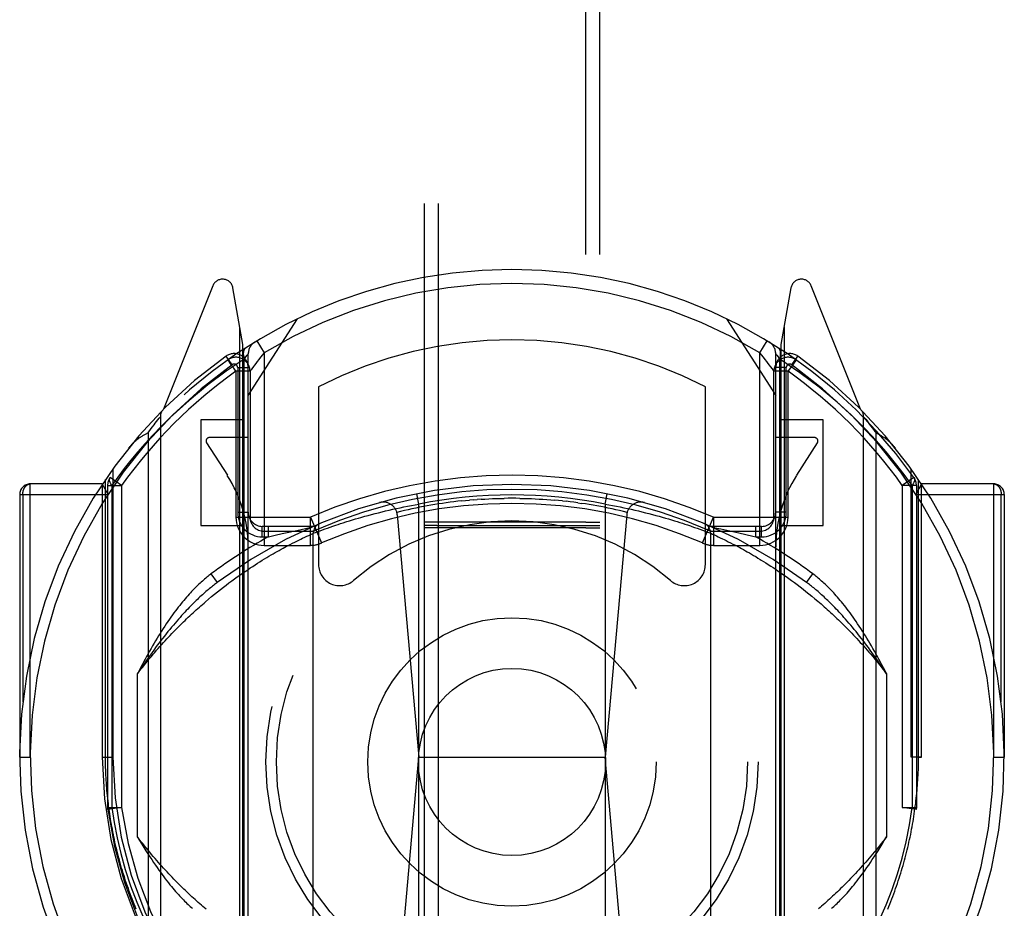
# Model space of a CAD drawing. Header units: inches. Extents: x 0 to 214, y 0 to 139.
# Tile 123 of 147: x 90.95 to 92.35, y 92.39 to 93.65. Entities that reach past the tile are written whole.
import ezdxf

# ---------------------------------------------------------------- set-up
doc = ezdxf.new("R2010")
doc.units = ezdxf.units.IN
doc.header["$LTSCALE"] = 11.786071
doc.header["$MEASUREMENT"] = 0
doc.linetypes.add('HIDDEN', pattern=[0.2, 0.1, -0.1])
doc.layers.add('MAIN_OR_RIGHT_DOOR_ASSEMBLY', color=7, linetype='CONTINUOUS')

msp = doc.modelspace()

# ---------------------------------------------------------------- linework, layer by layer
at = {"layer": 'MAIN_OR_RIGHT_DOOR_ASSEMBLY', "color": 8, "linetype": 'HIDDEN'}
for p, q in [((91.5287, 95.7496), (91.5287, 69.7478)), ((91.5487, 95.7496), (91.5487, 69.7477)), ((91.7587, 69.7477), (91.7587, 95.7496)), ((91.7787, 69.7478), (91.7787, 95.7496)), ((91.2283, 93.2754), (91.1581, 93.0999)), ((91.2712, 93.1918), (91.257, 93.2724)), ((92.0504, 93.2724), (92.0362, 93.1918)), ((92.1493, 93.0999), (92.0791, 93.2754)), ((91.2787, 93.1197), (91.3487, 93.2286)), ((91.9587, 93.2286), (92.0287, 93.1197)), ((91.2668, 92.1833), (91.2668, 93.2168)), ((92.0406, 93.2168), (92.0406, 92.1833)), ((91.2712, 92.1756), (91.2712, 93.1918)), ((91.2909, 93.1972), (91.3012, 93.1801)), ((92.0062, 93.1801), (92.0166, 93.1972)), ((92.0362, 93.1918), (92.0362, 92.1756)), ((91.2558, 93.1632), (91.2471, 93.1754)), ((91.2499, 93.1704), (91.2497, 93.1702)), ((91.2499, 93.1704), (91.2497, 93.1702)), ((91.2504, 93.1707), (91.2499, 93.1704)), ((91.2729, 93.1712), (91.2755, 93.1745)), ((91.2729, 92.1853), (91.2729, 93.1713)), ((91.2755, 93.1745), (91.2773, 93.1768)), ((91.2787, 92.1755), (91.2787, 93.1786)), ((91.3012, 93.1801), (91.2962, 93.1739)), ((91.3012, 93.1801), (91.3012, 92.9065)), ((92.0062, 92.9065), (92.0062, 93.1801)), ((92.0287, 92.1755), (92.0287, 93.1786)), ((92.0291, 93.1781), (92.0301, 93.1768)), ((92.0301, 93.1768), (92.032, 93.1745)), ((92.032, 93.1745), (92.0346, 93.1712)), ((92.0346, 92.1854), (92.0346, 93.1712)), ((92.0516, 93.1632), (92.0603, 93.1754)), ((92.0578, 93.1702), (92.0532, 93.1734)), ((91.2637, 93.1591), (91.2787, 93.1591)), ((91.2637, 93.1591), (91.2637, 92.9535)), ((92.0239, 93.1572), (92.0214, 93.1606)), ((92.0437, 93.1591), (92.0287, 93.1591)), ((92.0437, 92.9535), (92.0437, 93.1591)), ((92.0566, 93.1686), (92.0496, 93.1587)), ((91.2812, 93.1539), (91.2612, 93.1539)), ((91.2612, 93.1539), (91.2612, 92.9465)), ((91.2812, 93.1539), (91.2812, 92.9465)), ((92.0462, 93.1539), (92.0262, 93.1539)), ((92.0262, 92.9465), (92.0262, 93.1539)), ((92.0462, 92.9465), (92.0462, 93.1539)), ((91.3787, 93.1318), (91.3787, 92.8792)), ((91.9287, 92.8792), (91.9287, 93.1318)), ((91.1502, 93.0849), (91.1521, 93.0873)), ((91.1521, 93.0873), (91.1537, 93.0893)), ((91.1537, 93.0893), (91.1537, 93.0893)), ((91.1537, 93.0893), (91.1537, 92.1218)), ((92.1537, 92.1218), (92.1537, 93.0893)), ((92.1537, 93.0893), (92.1549, 93.0879)), ((92.1549, 93.0879), (92.1566, 93.0857)), ((91.1389, 93.0699), (91.1408, 93.0726)), ((91.1408, 93.0726), (91.1427, 93.075)), ((91.1427, 93.075), (91.1447, 93.0777)), ((91.1447, 93.0777), (91.1465, 93.0801)), ((91.1465, 93.0801), (91.1484, 93.0825)), ((91.1484, 93.0825), (91.1502, 93.0849)), ((91.2712, 93.0847), (91.2112, 93.0847)), ((91.2112, 93.0847), (91.2112, 92.9347)), ((92.0962, 93.0847), (92.0362, 93.0847)), ((92.0962, 92.9347), (92.0962, 93.0847)), ((92.1566, 93.0857), (92.1585, 93.0833)), ((92.1585, 93.0833), (92.1602, 93.0811)), ((92.1602, 93.0811), (92.1622, 93.0785)), ((92.1622, 93.0785), (92.1641, 93.0759)), ((92.1641, 93.0759), (92.1658, 93.0737)), ((92.1658, 93.0737), (92.1677, 93.0712)), ((91.1362, 93.0662), (91.1362, 92.1449)), ((91.2787, 93.0597), (91.2237, 93.0597)), ((92.0837, 93.0597), (92.0287, 93.0597)), ((92.1677, 93.0712), (92.1697, 93.0685)), ((92.1697, 93.0685), (92.1713, 93.0662)), ((92.1713, 92.1449), (92.1713, 93.0662)), ((91.2195, 93.052), (91.249, 93.0061)), ((92.0585, 93.0061), (92.0879, 93.052)), ((91.0987, 92.9915), (91.0824, 93.003)), ((91.0862, 93.0154), (91.0862, 92.6056)), ((92.225, 93.003), (92.2087, 92.9915)), ((92.2212, 92.6056), (92.2212, 93.0154)), ((91.0712, 92.9938), (90.9687, 92.9938)), ((90.9687, 92.6056), (90.9687, 92.9938)), ((91.0712, 92.9938), (91.0712, 92.6056)), ((91.0793, 92.9788), (91.0712, 92.9938)), ((91.0756, 92.6056), (91.0756, 93.0003)), ((91.0787, 92.9915), (91.0987, 92.9915)), ((91.0787, 92.9915), (91.0787, 92.5339)), ((91.0846, 92.9915), (91.0846, 92.5338)), ((91.0987, 92.9915), (91.0987, 92.5339)), ((92.2287, 92.9915), (92.2087, 92.9915)), ((92.2087, 92.9915), (92.2087, 92.5338)), ((92.2229, 92.9915), (92.2229, 92.5339)), ((92.2362, 92.9938), (92.2281, 92.9788)), ((92.2287, 92.9915), (92.2287, 92.5339)), ((92.2318, 92.6056), (92.2318, 93.0003)), ((92.3387, 92.9938), (92.2362, 92.9938)), ((92.2362, 92.6056), (92.2362, 92.9938)), ((92.3387, 92.6056), (92.3387, 92.9938)), ((90.9537, 92.9788), (91.0793, 92.9788)), ((90.9537, 92.9788), (90.9537, 92.6056)), ((90.9581, 92.9788), (90.9581, 92.6839)), ((91.5212, 92.9651), (91.5183, 92.9799)), ((91.7862, 92.9651), (91.7891, 92.9799)), ((92.2281, 92.9788), (92.3537, 92.9788)), ((92.3493, 92.6839), (92.3493, 92.9788)), ((92.3537, 92.9788), (92.3537, 92.6056)), ((91.4895, 92.9589), (91.4948, 92.96)), ((91.4948, 92.96), (91.5, 92.9611)), ((91.5, 92.9611), (91.5053, 92.9622)), ((91.5053, 92.9622), (91.5106, 92.9632)), ((91.5106, 92.9632), (91.5159, 92.9642)), ((91.5159, 92.9642), (91.5212, 92.9651)), ((91.5212, 92.251), (91.5212, 92.9651)), ((91.5987, 92.9712), (91.5932, 92.9707)), ((91.5987, 92.9712), (91.6042, 92.9716)), ((91.6097, 92.972), (91.6042, 92.9716)), ((91.7253, 92.9697), (91.7307, 92.9691)), ((91.7472, 92.967), (91.7526, 92.9662)), ((91.7862, 92.9651), (91.7862, 92.251)), ((91.7862, 92.9651), (91.7915, 92.9642)), ((91.7915, 92.9642), (91.7968, 92.9632)), ((91.7968, 92.9632), (91.8021, 92.9622)), ((91.8021, 92.9622), (91.8074, 92.9611)), ((91.8074, 92.9611), (91.8127, 92.96)), ((91.8127, 92.96), (91.8179, 92.9589)), ((91.2612, 92.9465), (91.3671, 92.9465)), ((91.2637, 92.9535), (91.2787, 92.9535)), ((91.367, 92.9065), (91.367, 92.9465)), ((91.367, 92.9465), (91.383, 92.9099)), ((91.4401, 92.9465), (91.4447, 92.9478)), ((91.4447, 92.9478), (91.4494, 92.9491)), ((91.4494, 92.9491), (91.4541, 92.9504)), ((91.4541, 92.9504), (91.459, 92.9516)), ((91.459, 92.9516), (91.464, 92.9529)), ((91.464, 92.9529), (91.469, 92.9541)), ((91.469, 92.9541), (91.474, 92.9554)), ((91.474, 92.9554), (91.4792, 92.9566)), ((91.4792, 92.9566), (91.4843, 92.9577)), ((91.4843, 92.9577), (91.4895, 92.9589)), ((91.4906, 92.9498), (91.5212, 92.6056)), ((91.8168, 92.9498), (91.7862, 92.6056)), ((91.8179, 92.9589), (91.8231, 92.9577)), ((91.8231, 92.9577), (91.8283, 92.9566)), ((91.8283, 92.9566), (91.8334, 92.9554)), ((91.8334, 92.9554), (91.8385, 92.9541)), ((91.8385, 92.9541), (91.8435, 92.9529)), ((91.8435, 92.9529), (91.8484, 92.9516)), ((91.8484, 92.9516), (91.8533, 92.9504)), ((91.8533, 92.9504), (91.8581, 92.9491)), ((91.8581, 92.9491), (91.8628, 92.9478)), ((91.8628, 92.9478), (91.8674, 92.9465)), ((91.8674, 92.9465), (91.8719, 92.9452)), ((91.9245, 92.9099), (91.9404, 92.9465)), ((91.9404, 92.9465), (91.9404, 92.9065)), ((91.9405, 92.9465), (92.0462, 92.9465)), ((92.0437, 92.9535), (92.0287, 92.9535)), ((91.2112, 92.9347), (91.2712, 92.9347)), ((91.3712, 92.9335), (91.2987, 92.9335)), ((91.2987, 92.9185), (91.2987, 92.9335)), ((91.3073, 92.9185), (91.3073, 92.9335)), ((91.367, 92.932), (91.3673, 92.932)), ((91.3679, 92.9322), (91.3681, 92.9322)), ((91.3682, 92.9322), (91.3683, 92.9322)), ((91.3683, 92.9322), (91.3683, 92.9322)), ((91.3914, 92.9311), (91.395, 92.9323)), ((91.395, 92.9323), (91.399, 92.9337)), ((91.399, 92.9337), (91.4032, 92.9351)), ((91.4032, 92.9351), (91.4066, 92.9363)), ((91.4066, 92.9363), (91.4101, 92.9374)), ((91.4101, 92.9374), (91.4137, 92.9386)), ((91.4188, 92.9402), (91.4228, 92.9414)), ((91.4228, 92.9414), (91.427, 92.9427)), ((91.427, 92.9427), (91.4312, 92.944)), ((91.4312, 92.944), (91.4356, 92.9452)), ((91.5487, 92.9396), (91.5287, 92.9396)), ((91.5306, 92.9345), (91.5294, 92.9345)), ((91.5346, 92.9345), (91.5306, 92.9345)), ((91.547, 92.9346), (91.5346, 92.9345)), ((91.547, 92.9346), (91.7605, 92.9346)), ((91.7587, 92.9396), (91.5487, 92.9396)), ((91.7587, 92.9396), (91.7787, 92.9396)), ((91.7605, 92.9346), (91.7729, 92.9345)), ((91.7729, 92.9345), (91.7769, 92.9345)), ((91.8719, 92.9452), (91.8762, 92.944)), ((91.8762, 92.944), (91.8805, 92.9427)), ((91.8805, 92.9427), (91.8846, 92.9414)), ((91.8846, 92.9414), (91.8886, 92.9402)), ((91.8886, 92.9402), (91.8925, 92.939)), ((91.8925, 92.939), (91.8962, 92.9378)), ((91.8962, 92.9378), (91.8997, 92.9366)), ((91.8997, 92.9366), (91.9032, 92.9355)), ((91.9032, 92.9355), (91.9075, 92.9341)), ((91.9075, 92.9341), (91.9095, 92.9334)), ((91.9095, 92.9334), (91.9134, 92.932)), ((91.9134, 92.932), (91.917, 92.9308)), ((92.0087, 92.9335), (91.9362, 92.9335)), ((91.9392, 92.9322), (91.9392, 92.9322)), ((91.9392, 92.9322), (91.9393, 92.9322)), ((91.9393, 92.9322), (91.9394, 92.9322)), ((91.9394, 92.9322), (91.9396, 92.9321)), ((91.9398, 92.9321), (91.9403, 92.932)), ((92.0002, 92.9185), (92.0002, 92.9335)), ((92.0087, 92.9185), (92.0087, 92.9335)), ((92.0362, 92.9347), (92.0962, 92.9347)), ((91.2987, 92.9185), (91.3073, 92.9185)), ((91.3012, 92.9265), (91.367, 92.9265)), ((91.3073, 92.9185), (91.3172, 92.9209)), ((91.3172, 92.9209), (91.3271, 92.9232)), ((91.3271, 92.9232), (91.3363, 92.9253)), ((91.3363, 92.9253), (91.3452, 92.9273)), ((91.3452, 92.9273), (91.3538, 92.9292)), ((91.3538, 92.9292), (91.3622, 92.931)), ((91.356, 92.9166), (91.3591, 92.9181)), ((91.3591, 92.9181), (91.3618, 92.9194)), ((91.3618, 92.9194), (91.3648, 92.9207)), ((91.3622, 92.931), (91.3644, 92.9314)), ((91.3644, 92.9314), (91.3654, 92.9316)), ((91.3648, 92.9207), (91.3676, 92.922)), ((91.3654, 92.9316), (91.366, 92.9318)), ((91.366, 92.9318), (91.3663, 92.9318)), ((91.3663, 92.9318), (91.3666, 92.9319)), ((91.3676, 92.922), (91.3703, 92.9233)), ((91.3712, 92.9237), (91.3743, 92.9249)), ((91.3712, 92.2925), (91.3712, 92.9237)), ((91.3743, 92.9249), (91.3776, 92.9261)), ((91.3776, 92.9261), (91.381, 92.9273)), ((91.381, 92.9273), (91.3842, 92.9285)), ((91.3842, 92.9285), (91.388, 92.9299)), ((91.388, 92.9299), (91.3914, 92.9311)), ((91.5359, 92.9314), (91.5314, 92.9314)), ((91.5487, 92.9314), (91.5359, 92.9314)), ((91.7587, 92.9314), (91.5487, 92.9314)), ((91.7729, 92.9314), (91.7769, 92.9314)), ((91.7769, 92.9314), (91.778, 92.9315)), ((91.917, 92.9308), (91.921, 92.9293)), ((91.921, 92.9293), (91.9246, 92.928)), ((91.9246, 92.928), (91.9282, 92.9267)), ((91.9282, 92.9267), (91.9316, 92.9254)), ((91.9316, 92.9254), (91.9351, 92.9241)), ((91.9351, 92.9241), (91.936, 92.9238)), ((91.936, 92.9238), (91.9361, 92.9237)), ((91.9361, 92.9237), (91.9362, 92.9237)), ((91.9362, 92.9237), (91.9362, 92.2925)), ((91.9362, 92.9237), (91.9363, 92.9237)), ((91.9363, 92.9237), (91.9387, 92.9226)), ((91.9387, 92.9226), (91.9416, 92.9212)), ((91.9403, 92.932), (91.9405, 92.932)), ((91.9404, 92.9265), (92.0062, 92.9265)), ((91.9405, 92.932), (91.9412, 92.9318)), ((91.9412, 92.9318), (91.9416, 92.9317)), ((91.9416, 92.9317), (91.9422, 92.9316)), ((91.9416, 92.9212), (91.9443, 92.92)), ((91.9422, 92.9316), (91.9506, 92.9298)), ((91.9443, 92.92), (91.9468, 92.9188)), ((91.9468, 92.9188), (91.9497, 92.9174)), ((91.9506, 92.9298), (91.959, 92.928)), ((91.959, 92.928), (91.9675, 92.9261)), ((91.9675, 92.9261), (91.9763, 92.9241)), ((91.9763, 92.9241), (91.9861, 92.9219)), ((91.9861, 92.9219), (91.996, 92.9195)), ((91.996, 92.9195), (92.0002, 92.9185)), ((92.0002, 92.9185), (92.0087, 92.9185)), ((91.3012, 92.9065), (91.367, 92.9065)), ((91.3345, 92.9057), (91.3381, 92.9076)), ((91.3381, 92.9076), (91.3415, 92.9094)), ((91.3415, 92.9094), (91.3448, 92.911)), ((91.3448, 92.911), (91.3478, 92.9126)), ((91.3478, 92.9126), (91.3507, 92.914)), ((91.3507, 92.914), (91.3535, 92.9154)), ((91.3535, 92.9154), (91.356, 92.9166)), ((91.9404, 92.9065), (92.0062, 92.9065)), ((91.9497, 92.9174), (91.9529, 92.9159)), ((91.9529, 92.9159), (91.9556, 92.9146)), ((91.9556, 92.9146), (91.9584, 92.9132)), ((91.9584, 92.9132), (91.9613, 92.9117)), ((91.9613, 92.9117), (91.9645, 92.9101)), ((91.9645, 92.9101), (91.9678, 92.9084)), ((91.9678, 92.9084), (91.9713, 92.9066)), ((91.9713, 92.9066), (91.9749, 92.9047)), ((91.9749, 92.9047), (91.9775, 92.9033)), ((91.3051, 92.8891), (91.3082, 92.891)), ((91.3082, 92.891), (91.3113, 92.8928)), ((91.3113, 92.8928), (91.3143, 92.8945)), ((91.3143, 92.8945), (91.3172, 92.8962)), ((91.3172, 92.8962), (91.32, 92.8978)), ((91.32, 92.8978), (91.3228, 92.8994)), ((91.3228, 92.8994), (91.3256, 92.9009)), ((91.3256, 92.9009), (91.3282, 92.9023)), ((91.3282, 92.9023), (91.3308, 92.9037)), ((91.9775, 92.9033), (91.9801, 92.9019)), ((91.9801, 92.9019), (91.9827, 92.9004)), ((91.9827, 92.9004), (91.9855, 92.8989)), ((91.9855, 92.8989), (91.9883, 92.8973)), ((91.9883, 92.8973), (91.9912, 92.8957)), ((91.9912, 92.8957), (91.9941, 92.894)), ((91.9941, 92.894), (91.9971, 92.8922)), ((91.9971, 92.8922), (92.0002, 92.8904)), ((92.0002, 92.8904), (92.0033, 92.8885)), ((91.2816, 92.8743), (91.2851, 92.8766)), ((91.2851, 92.8766), (91.2886, 92.8789)), ((91.2886, 92.8789), (91.292, 92.881)), ((91.292, 92.881), (91.2954, 92.8832)), ((91.2954, 92.8832), (91.2987, 92.8852)), ((91.2987, 92.8852), (91.3019, 92.8872)), ((91.3019, 92.8872), (91.3051, 92.8891)), ((92.0081, 92.8856), (92.0114, 92.8836)), ((92.0114, 92.8836), (92.0147, 92.8815)), ((92.0147, 92.8815), (92.0181, 92.8793)), ((92.0181, 92.8793), (92.0216, 92.8771)), ((92.0216, 92.8771), (92.0251, 92.8748)), ((91.2257, 92.8658), (91.2347, 92.8538)), ((91.2631, 92.8616), (91.2669, 92.8643)), ((91.2669, 92.8643), (91.2706, 92.8669)), ((91.2706, 92.8669), (91.2743, 92.8694)), ((91.2743, 92.8694), (91.278, 92.8719)), ((91.278, 92.8719), (91.2816, 92.8743)), ((92.0251, 92.8748), (92.0287, 92.8724)), ((92.0287, 92.8724), (92.0323, 92.87)), ((92.0323, 92.87), (92.036, 92.8674)), ((92.036, 92.8674), (92.0398, 92.8648)), ((92.0398, 92.8648), (92.0436, 92.8622)), ((92.0436, 92.8622), (92.0474, 92.8594)), ((92.0727, 92.8538), (92.0817, 92.8658)), ((91.2433, 92.8469), (91.2473, 92.85)), ((91.2473, 92.85), (91.2513, 92.853)), ((91.2513, 92.853), (91.2553, 92.856)), ((91.2553, 92.856), (91.2592, 92.8588)), ((91.2592, 92.8588), (91.2631, 92.8616)), ((92.0474, 92.8594), (92.0513, 92.8566)), ((92.0513, 92.8566), (92.0553, 92.8536)), ((92.0553, 92.8536), (92.0593, 92.8506)), ((92.0593, 92.8506), (92.0634, 92.8475)), ((91.2266, 92.8336), (91.2308, 92.837)), ((91.2308, 92.837), (91.235, 92.8404)), ((91.235, 92.8404), (91.2392, 92.8437)), ((91.2392, 92.8437), (91.2433, 92.8469)), ((92.0634, 92.8475), (92.0675, 92.8443)), ((92.0675, 92.8443), (92.0716, 92.8411)), ((92.0716, 92.8411), (92.0758, 92.8377)), ((92.0758, 92.8377), (92.0801, 92.8342)), ((92.0801, 92.8342), (92.0844, 92.8306)), ((91.218, 92.8263), (91.2223, 92.83)), ((91.2223, 92.83), (91.2266, 92.8336)), ((91.1212, 92.4922), (91.1212, 92.724)), ((92.1862, 92.724), (92.1862, 92.4922)), ((90.9537, 92.6056), (90.9687, 92.6056)), ((91.0712, 92.6056), (91.0756, 92.6056)), ((91.0712, 92.6056), (91.0862, 92.6056)), ((91.4911, 92.2663), (91.5212, 92.6056)), ((91.5212, 92.6056), (91.7862, 92.6056)), ((91.8164, 92.2663), (91.7862, 92.6056)), ((92.2362, 92.6056), (92.2212, 92.6056)), ((92.2318, 92.6056), (92.2362, 92.6056)), ((92.3387, 92.6056), (92.3537, 92.6056)), ((91.0787, 92.5339), (91.0987, 92.5339)), ((91.0787, 92.5339), (91.0789, 92.5312)), ((91.0987, 92.5339), (91.0789, 92.5312)), ((92.2087, 92.5339), (92.2287, 92.5339)), ((92.2285, 92.5312), (92.2087, 92.5339)), ((92.2287, 92.5339), (92.2285, 92.5312))]:
    msp.add_line(p, q, dxfattribs=at)
for points in [[(91.2762, 93.1881), (91.2747, 93.1869), (91.2735, 93.1853), (91.2726, 93.1835), (91.272, 93.1814), (91.2717, 93.179), (91.2718, 93.1765), (91.2722, 93.1739), (91.2729, 93.1712)], [(92.0346, 93.1712), (92.0353, 93.1739), (92.0357, 93.1765), (92.0357, 93.179), (92.0354, 93.1814), (92.0348, 93.1835), (92.0339, 93.1853), (92.0327, 93.1869), (92.0312, 93.1881)], [(91.2729, 93.1713), (91.2473, 93.1542), (91.2213, 93.1347), (91.1946, 93.1126), (91.1675, 93.088)], [(91.253, 93.1656), (91.2521, 93.1668), (91.2513, 93.1679), (91.2506, 93.1688), (91.2501, 93.1696), (91.2498, 93.17), (91.2497, 93.1702)], [(91.2773, 93.1768), (91.2784, 93.1781), (91.2786, 93.1785), (91.2787, 93.1786)], [(91.2962, 93.1739), (91.2938, 93.1708), (91.2915, 93.1679), (91.2895, 93.1652), (91.2877, 93.1628), (91.2861, 93.1606), (91.2836, 93.1572)], [(92.0214, 93.1606), (92.0198, 93.1627), (92.018, 93.1652), (92.0159, 93.1679), (92.0137, 93.1708), (92.0113, 93.1738), (92.0062, 93.1801)], [(92.0287, 93.1786), (92.0288, 93.1785), (92.0291, 93.1781)], [(92.1399, 93.088), (92.1159, 93.1102), (92.0903, 93.1314), (92.0632, 93.1517), (92.0346, 93.1712)], [(92.0578, 93.1702), (92.0577, 93.1701), (92.0575, 93.1698), (92.0571, 93.1693), (92.0566, 93.1686)], [(91.2612, 93.1539), (91.2602, 93.1553), (91.2592, 93.1568), (91.2581, 93.1583), (91.257, 93.1599), (91.2559, 93.1614), (91.2549, 93.1629), (91.253, 93.1656)], [(91.2836, 93.1572), (91.2827, 93.156), (91.2816, 93.1544)], [(92.0262, 93.1539), (92.0261, 93.154), (92.0259, 93.1544), (92.0239, 93.1572)], [(92.0496, 93.1587), (92.048, 93.1563), (92.0462, 93.1539)], [(91.2816, 93.1544), (91.2813, 93.154), (91.2812, 93.1539)], [(91.1675, 93.088), (91.155, 93.0756), (91.1432, 93.0633), (91.1321, 93.0512), (91.1217, 93.0393), (91.1119, 93.0275), (91.1025, 93.0156), (91.0934, 93.0036), (91.0846, 92.9915)], [(92.2229, 92.9915), (92.2115, 93.0072), (92.1991, 93.023), (92.1858, 93.0392), (92.1715, 93.0554), (92.1562, 93.0717), (92.1399, 93.088)], [(91.1083, 93.0444), (91.109, 93.0452), (91.1097, 93.0461), (91.1104, 93.0469), (91.1111, 93.0477), (91.1119, 93.0485), (91.1126, 93.0493), (91.1133, 93.0501), (91.1141, 93.0508), (91.1148, 93.0516), (91.1156, 93.0523), (91.1164, 93.0531), (91.1171, 93.0538), (91.1179, 93.0545), (91.1187, 93.0552), (91.1195, 93.0559), (91.1203, 93.0565), (91.1212, 93.0572), (91.122, 93.0578), (91.1228, 93.0585), (91.1237, 93.0591), (91.1245, 93.0597), (91.1254, 93.0603), (91.1262, 93.0608), (91.1271, 93.0614), (91.128, 93.0619), (91.1288, 93.0625), (91.1297, 93.063), (91.1306, 93.0635), (91.1315, 93.064), (91.1324, 93.0645), (91.1334, 93.0649), (91.1343, 93.0654), (91.1352, 93.0658), (91.1362, 93.0662)], [(91.1362, 93.0662), (91.1383, 93.0692), (91.1389, 93.0699)], [(92.1713, 93.0662), (92.1722, 93.0658), (92.1732, 93.0654), (92.1741, 93.0649), (92.175, 93.0645), (92.1759, 93.064), (92.1768, 93.0635), (92.1777, 93.063), (92.1786, 93.0625), (92.1795, 93.0619), (92.1804, 93.0614), (92.1812, 93.0608), (92.1821, 93.0603), (92.1829, 93.0597), (92.1838, 93.0591), (92.1846, 93.0585), (92.1855, 93.0578), (92.1863, 93.0572), (92.1871, 93.0565), (92.1879, 93.0559), (92.1887, 93.0552), (92.1895, 93.0545), (92.1903, 93.0538), (92.1911, 93.0531), (92.1919, 93.0523), (92.1926, 93.0516), (92.1934, 93.0508), (92.1941, 93.0501), (92.1949, 93.0493), (92.1956, 93.0485), (92.1963, 93.0477), (92.197, 93.0469), (92.1977, 93.0461), (92.1984, 93.0452), (92.1991, 93.0444)], [(91.0846, 92.9915), (91.0832, 92.9937), (91.0822, 92.9959), (91.0816, 92.998), (91.0814, 92.9999), (91.0817, 93.0016), (91.0824, 93.003)], [(92.225, 93.003), (92.2258, 93.0016), (92.226, 92.9999), (92.2259, 92.998), (92.2253, 92.9959), (92.2243, 92.9937), (92.2229, 92.9915)], [(90.9581, 92.9788), (90.9581, 92.9791), (90.9581, 92.9794), (90.9581, 92.9797), (90.9582, 92.98), (90.9582, 92.9804), (90.9582, 92.9807), (90.9582, 92.981), (90.9583, 92.9813), (90.9583, 92.9816), (90.9584, 92.9819), (90.9584, 92.9822), (90.9585, 92.9826), (90.9585, 92.9829), (90.9586, 92.9832), (90.9587, 92.9835), (90.9587, 92.9838), (90.9588, 92.9841), (90.9589, 92.9844), (90.959, 92.9847), (90.9591, 92.985), (90.9592, 92.9852), (90.9593, 92.9855), (90.9594, 92.9858), (90.9595, 92.9861), (90.9596, 92.9864), (90.9597, 92.9866), (90.9598, 92.9869), (90.9599, 92.9872), (90.9601, 92.9874), (90.9602, 92.9877), (90.9603, 92.9879), (90.9605, 92.9882), (90.9606, 92.9884), (90.9608, 92.9887), (90.9609, 92.9889), (90.9611, 92.9892), (90.9612, 92.9894), (90.9614, 92.9896), (90.9616, 92.9898), (90.9617, 92.99), (90.9619, 92.9902), (90.9621, 92.9904), (90.9622, 92.9906), (90.9624, 92.9908), (90.9626, 92.991), (90.9628, 92.9912), (90.963, 92.9914), (90.9632, 92.9915), (90.9634, 92.9917), (90.9636, 92.9919), (90.9638, 92.992), (90.964, 92.9922), (90.9642, 92.9923), (90.9644, 92.9924), (90.9646, 92.9926), (90.9648, 92.9927), (90.965, 92.9928), (90.9652, 92.9929), (90.9654, 92.993), (90.9656, 92.9931), (90.9658, 92.9932), (90.9661, 92.9933), (90.9663, 92.9934), (90.9665, 92.9934), (90.9667, 92.9935), (90.9669, 92.9936), (90.9672, 92.9936), (90.9674, 92.9937), (90.9676, 92.9937), (90.9678, 92.9937), (90.9681, 92.9937), (90.9683, 92.9938), (90.9685, 92.9938), (90.9687, 92.9938)], [(92.3387, 92.9938), (92.339, 92.9938), (92.3392, 92.9938), (92.3394, 92.9937), (92.3396, 92.9937), (92.3398, 92.9937), (92.3401, 92.9937), (92.3403, 92.9936), (92.3405, 92.9936), (92.3407, 92.9935), (92.341, 92.9934), (92.3412, 92.9934), (92.3414, 92.9933), (92.3416, 92.9932), (92.3418, 92.9931), (92.342, 92.993), (92.3423, 92.9929), (92.3425, 92.9928), (92.3427, 92.9927), (92.3429, 92.9926), (92.3431, 92.9924), (92.3433, 92.9923), (92.3435, 92.9922), (92.3437, 92.992), (92.3439, 92.9919), (92.3441, 92.9917), (92.3443, 92.9915), (92.3445, 92.9914), (92.3447, 92.9912), (92.3448, 92.991), (92.345, 92.9908), (92.3452, 92.9906), (92.3454, 92.9904), (92.3456, 92.9902), (92.3457, 92.99), (92.3459, 92.9898), (92.3461, 92.9896), (92.3462, 92.9894), (92.3464, 92.9892), (92.3465, 92.9889), (92.3467, 92.9887), (92.3468, 92.9884), (92.347, 92.9882), (92.3471, 92.9879), (92.3473, 92.9877), (92.3474, 92.9874), (92.3475, 92.9872), (92.3476, 92.9869), (92.3478, 92.9866), (92.3479, 92.9864), (92.348, 92.9861), (92.3481, 92.9858), (92.3482, 92.9855), (92.3483, 92.9852), (92.3484, 92.985), (92.3485, 92.9847), (92.3486, 92.9844), (92.3486, 92.9841), (92.3487, 92.9838), (92.3488, 92.9835), (92.3489, 92.9832), (92.3489, 92.9829), (92.349, 92.9826), (92.349, 92.9822), (92.3491, 92.9819), (92.3491, 92.9816), (92.3492, 92.9813), (92.3492, 92.981), (92.3492, 92.9807), (92.3493, 92.9804), (92.3493, 92.98), (92.3493, 92.9797), (92.3493, 92.9794), (92.3493, 92.9791), (92.3493, 92.9788)], [(91.5822, 92.9697), (91.5767, 92.9691), (91.5712, 92.9684), (91.5658, 92.9677), (91.5603, 92.967), (91.5548, 92.9662), (91.5494, 92.9654), (91.5439, 92.9645), (91.5385, 92.9636), (91.5331, 92.9626), (91.5277, 92.9616), (91.5222, 92.9606), (91.5168, 92.9595), (91.5114, 92.9584), (91.5061, 92.9572), (91.5007, 92.956), (91.4953, 92.9547), (91.49, 92.9534)], [(91.5822, 92.9697), (91.5877, 92.9702), (91.5932, 92.9707)], [(91.6097, 92.972), (91.6152, 92.9723), (91.6207, 92.9726), (91.6262, 92.9729), (91.6317, 92.9731), (91.6372, 92.9732), (91.6427, 92.9733)], [(91.6537, 92.9734), (91.6482, 92.9734), (91.6427, 92.9733)], [(91.6648, 92.9733), (91.6592, 92.9734), (91.6537, 92.9734)], [(91.6648, 92.9733), (91.6703, 92.9732), (91.6758, 92.9731), (91.6813, 92.9729), (91.6868, 92.9726), (91.6923, 92.9723), (91.6978, 92.972), (91.7033, 92.9716), (91.7088, 92.9712), (91.7143, 92.9707)], [(91.7253, 92.9697), (91.7198, 92.9702), (91.7143, 92.9707)], [(91.7472, 92.967), (91.7417, 92.9677), (91.7362, 92.9684), (91.7307, 92.9691)], [(91.8175, 92.9534), (91.8121, 92.9547), (91.8068, 92.956), (91.8014, 92.9572), (91.796, 92.9584), (91.7906, 92.9595), (91.7852, 92.9606), (91.7798, 92.9616), (91.7744, 92.9626), (91.7689, 92.9636), (91.7635, 92.9645), (91.7581, 92.9654), (91.7526, 92.9662)], [(91.4356, 92.9452), (91.4386, 92.9461), (91.4401, 92.9465)], [(91.3673, 92.932), (91.3674, 92.9321), (91.3675, 92.9321)], [(91.3675, 92.9321), (91.3678, 92.9321), (91.3678, 92.9321), (91.3679, 92.9322), (91.3679, 92.9322)], [(91.3681, 92.9322), (91.3681, 92.9322), (91.3682, 92.9322), (91.3682, 92.9322), (91.3682, 92.9322)], [(91.4137, 92.9386), (91.4175, 92.9398), (91.4188, 92.9402)], [(91.5294, 92.9345), (91.529, 92.9345), (91.5288, 92.9345), (91.5287, 92.9345)], [(91.7769, 92.9345), (91.778, 92.9345), (91.7784, 92.9345), (91.7786, 92.9345), (91.7787, 92.9345)], [(91.9394, 92.9322), (91.9394, 92.9322), (91.9394, 92.9322)], [(91.9396, 92.9321), (91.9397, 92.9321), (91.9398, 92.9321)], [(91.3666, 92.9319), (91.3669, 92.932), (91.367, 92.932)], [(91.3703, 92.9233), (91.3712, 92.9237), (91.3712, 92.9237)], [(91.5314, 92.9314), (91.5299, 92.9315), (91.5294, 92.9315), (91.529, 92.9315), (91.5288, 92.9315), (91.5287, 92.9315)], [(91.7587, 92.9314), (91.7605, 92.9314), (91.7729, 92.9314)], [(91.778, 92.9315), (91.7784, 92.9315), (91.7786, 92.9315), (91.7787, 92.9315)], [(91.3308, 92.9037), (91.3333, 92.9051), (91.3345, 92.9057)], [(92.0033, 92.8885), (92.0065, 92.8866), (92.0081, 92.8856)], [(91.2257, 92.8658), (91.2243, 92.8647), (91.2228, 92.8636), (91.2213, 92.8624), (91.2198, 92.8612), (91.2182, 92.8599), (91.2166, 92.8586), (91.2151, 92.8572), (91.2135, 92.8558), (91.2118, 92.8543), (91.2102, 92.8528), (91.2085, 92.8513), (91.2069, 92.8497), (91.2052, 92.848), (91.2034, 92.8463), (91.2017, 92.8446), (91.1999, 92.8427), (91.1982, 92.8409), (91.1964, 92.8389), (91.1945, 92.8369), (91.1927, 92.8349), (91.1908, 92.8328), (91.1889, 92.8306), (91.187, 92.8283), (91.1851, 92.826), (91.1832, 92.8236), (91.1812, 92.8211), (91.1792, 92.8186), (91.1771, 92.816), (91.1751, 92.8132), (91.173, 92.8104), (91.1709, 92.8076), (91.1688, 92.8046), (91.1666, 92.8015), (91.1644, 92.7984), (91.1622, 92.7951), (91.16, 92.7917), (91.1577, 92.7883), (91.1554, 92.7847)], [(92.152, 92.7847), (92.1498, 92.7883), (92.1475, 92.7917), (92.1452, 92.7951), (92.143, 92.7984), (92.1408, 92.8015), (92.1387, 92.8046), (92.1365, 92.8076), (92.1344, 92.8104), (92.1324, 92.8132), (92.1303, 92.816), (92.1283, 92.8186), (92.1263, 92.8211), (92.1243, 92.8236), (92.1223, 92.826), (92.1204, 92.8283), (92.1185, 92.8306), (92.1166, 92.8328), (92.1148, 92.8349), (92.1129, 92.8369), (92.1111, 92.8389), (92.1093, 92.8409), (92.1075, 92.8427), (92.1058, 92.8446), (92.104, 92.8463), (92.1023, 92.848), (92.1006, 92.8497), (92.0989, 92.8513), (92.0973, 92.8528), (92.0956, 92.8543), (92.094, 92.8558), (92.0924, 92.8572), (92.0908, 92.8586), (92.0892, 92.8599), (92.0877, 92.8612), (92.0862, 92.8624), (92.0847, 92.8636), (92.0832, 92.8647), (92.0817, 92.8658)], [(91.2347, 92.8538), (91.2334, 92.8528), (91.232, 92.8518), (91.2306, 92.8507), (91.2292, 92.8496), (91.2278, 92.8484), (91.2263, 92.8472), (91.2248, 92.846), (91.2233, 92.8448), (91.2217, 92.8434), (91.2201, 92.8421), (91.2185, 92.8407), (91.2169, 92.8393), (91.2152, 92.8378), (91.2135, 92.8363), (91.2118, 92.8347), (91.21, 92.8331), (91.2082, 92.8314), (91.2064, 92.8297), (91.2046, 92.8279), (91.2027, 92.826), (91.2007, 92.8241), (91.1988, 92.8222), (91.1968, 92.8201), (91.1948, 92.8181), (91.1927, 92.8159), (91.1906, 92.8137), (91.1884, 92.8114), (91.1862, 92.809), (91.184, 92.8066), (91.1817, 92.804), (91.1794, 92.8014), (91.177, 92.7987), (91.1746, 92.7959), (91.1722, 92.7931), (91.1697, 92.7901), (91.1671, 92.787), (91.1645, 92.7838), (91.1619, 92.7806)], [(92.1456, 92.7806), (92.1429, 92.7838), (92.1403, 92.787), (92.1378, 92.7901), (92.1353, 92.7931), (92.1328, 92.7959), (92.1304, 92.7987), (92.1281, 92.8014), (92.1257, 92.804), (92.1235, 92.8066), (92.1212, 92.809), (92.119, 92.8114), (92.1169, 92.8137), (92.1148, 92.8159), (92.1127, 92.8181), (92.1107, 92.8201), (92.1087, 92.8222), (92.1067, 92.8241), (92.1048, 92.826), (92.1029, 92.8279), (92.101, 92.8297), (92.0992, 92.8314), (92.0974, 92.8331), (92.0957, 92.8347), (92.0939, 92.8363), (92.0922, 92.8378), (92.0906, 92.8393), (92.0889, 92.8407), (92.0873, 92.8421), (92.0857, 92.8434), (92.0842, 92.8448), (92.0827, 92.846), (92.0812, 92.8472), (92.0797, 92.8484), (92.0782, 92.8496), (92.0768, 92.8507), (92.0754, 92.8518), (92.0741, 92.8528), (92.0727, 92.8538)], [(91.1212, 92.724), (91.1237, 92.7272), (91.1262, 92.7304), (91.1287, 92.7335), (91.1311, 92.7366), (91.1336, 92.7397), (91.1361, 92.7427), (91.1385, 92.7457), (91.141, 92.7487), (91.1435, 92.7516), (91.1459, 92.7544), (91.1483, 92.7573), (91.1508, 92.76), (91.1532, 92.7628), (91.1556, 92.7655), (91.158, 92.7682), (91.1605, 92.7708), (91.1629, 92.7734), (91.1653, 92.776), (91.1676, 92.7785), (91.17, 92.781), (91.1724, 92.7835), (91.1748, 92.7859), (91.1771, 92.7883), (91.1795, 92.7907), (91.1818, 92.793), (91.1841, 92.7953), (91.1865, 92.7976), (91.1888, 92.7998), (91.1911, 92.802), (91.1934, 92.8042), (91.1957, 92.8064), (91.1979, 92.8085), (91.2002, 92.8106), (91.2025, 92.8126), (91.2047, 92.8147), (91.2069, 92.8167), (91.2092, 92.8187), (91.2114, 92.8206), (91.2136, 92.8226), (91.2158, 92.8245), (91.218, 92.8263)], [(92.0844, 92.8306), (92.0887, 92.827), (92.0909, 92.8251), (92.0931, 92.8232), (92.0953, 92.8213), (92.0976, 92.8193), (92.0998, 92.8173), (92.102, 92.8153), (92.1043, 92.8133), (92.1066, 92.8112), (92.1089, 92.8091), (92.1111, 92.807), (92.1134, 92.8048), (92.1157, 92.8026), (92.1181, 92.8004), (92.1204, 92.7982), (92.1227, 92.7959), (92.1251, 92.7936), (92.1274, 92.7912), (92.1298, 92.7889), (92.1322, 92.7864), (92.1346, 92.784), (92.1369, 92.7815), (92.1393, 92.779), (92.1418, 92.7765), (92.1442, 92.7739), (92.1466, 92.7712), (92.149, 92.7686), (92.1515, 92.7659), (92.1539, 92.7632), (92.1564, 92.7604), (92.1588, 92.7576), (92.1613, 92.7547), (92.1638, 92.7518), (92.1662, 92.7489), (92.1687, 92.7459), (92.1712, 92.7429), (92.1737, 92.7399), (92.1762, 92.7368), (92.1787, 92.7336), (92.1812, 92.7305), (92.1837, 92.7272), (92.1862, 92.724)], [(91.1554, 92.7847), (91.1533, 92.7813), (91.1511, 92.7779), (91.149, 92.7744), (91.1469, 92.7709), (91.1447, 92.7673), (91.1426, 92.7636), (91.1405, 92.7599), (91.1383, 92.7561), (91.1362, 92.7523), (91.1341, 92.7485), (91.1319, 92.7445), (91.1298, 92.7405), (91.1277, 92.7365), (91.1255, 92.7324), (91.1234, 92.7282), (91.1212, 92.724)], [(91.1619, 92.7806), (91.1594, 92.7775), (91.1569, 92.7743), (91.1544, 92.7711), (91.1519, 92.7678), (91.1494, 92.7645), (91.1469, 92.7611), (91.1444, 92.7577), (91.1419, 92.7542), (91.1393, 92.7506), (91.1367, 92.747), (91.1342, 92.7433), (91.1316, 92.7396), (91.129, 92.7358), (91.1264, 92.7319), (91.1238, 92.728), (91.1212, 92.724)], [(92.1862, 92.724), (92.1836, 92.728), (92.181, 92.7319), (92.1784, 92.7358), (92.1758, 92.7396), (92.1733, 92.7433), (92.1707, 92.747), (92.1681, 92.7506), (92.1656, 92.7542), (92.1631, 92.7577), (92.1605, 92.7611), (92.158, 92.7645), (92.1555, 92.7678), (92.153, 92.7711), (92.1505, 92.7743), (92.148, 92.7775), (92.1456, 92.7806)], [(92.1862, 92.724), (92.1841, 92.7282), (92.1819, 92.7324), (92.1798, 92.7365), (92.1777, 92.7405), (92.1755, 92.7445), (92.1734, 92.7485), (92.1712, 92.7523), (92.1691, 92.7561), (92.167, 92.7599), (92.1648, 92.7636), (92.1627, 92.7673), (92.1606, 92.7709), (92.1584, 92.7744), (92.1563, 92.7779), (92.1542, 92.7813), (92.152, 92.7847)], [(91.1195, 92.3892), (91.118, 92.3929), (91.1165, 92.3965), (91.1151, 92.4002), (91.1136, 92.4039), (91.1122, 92.4075), (91.1109, 92.4112), (91.1095, 92.4148), (91.1082, 92.4185), (91.1069, 92.4222), (91.1057, 92.4258), (91.1044, 92.4295), (91.1032, 92.4332), (91.1021, 92.4368), (91.1009, 92.4405), (91.0998, 92.4442), (91.0987, 92.4478), (91.0976, 92.4515), (91.0966, 92.4552), (91.0956, 92.4589), (91.0946, 92.4625), (91.0936, 92.4662), (91.0927, 92.4699), (91.0918, 92.4735), (91.0909, 92.4772), (91.0901, 92.4809), (91.0892, 92.4845), (91.0884, 92.4882), (91.0876, 92.4919), (91.0869, 92.4955), (91.0862, 92.4992), (91.0855, 92.5029), (91.0848, 92.5065), (91.0841, 92.5102), (91.0835, 92.5139), (91.0829, 92.5175), (91.0823, 92.5212), (91.0817, 92.5249), (91.0812, 92.5285), (91.0807, 92.5322), (91.0802, 92.5359), (91.0798, 92.5395), (91.0793, 92.5432), (91.0789, 92.5469), (91.0785, 92.5505), (91.0782, 92.5542), (91.0778, 92.5579), (91.0775, 92.5615), (91.0772, 92.5652), (91.077, 92.5689), (91.0767, 92.5725), (91.0765, 92.5762), (91.0763, 92.5799), (91.0761, 92.5835), (91.076, 92.5872), (91.0759, 92.5909), (91.0758, 92.5946), (91.0757, 92.5983), (91.0756, 92.6019), (91.0756, 92.6056)], [(92.1879, 92.3892), (92.1894, 92.3929), (92.1909, 92.3965), (92.1924, 92.4002), (92.1938, 92.4039), (92.1952, 92.4075), (92.1966, 92.4112), (92.1979, 92.4148), (92.1992, 92.4185), (92.2005, 92.4222), (92.2018, 92.4258), (92.203, 92.4295), (92.2042, 92.4332), (92.2054, 92.4368), (92.2065, 92.4405), (92.2077, 92.4442), (92.2087, 92.4478), (92.2098, 92.4515), (92.2109, 92.4552), (92.2119, 92.4589), (92.2129, 92.4625), (92.2138, 92.4662), (92.2147, 92.4699), (92.2157, 92.4735), (92.2165, 92.4772), (92.2174, 92.4809), (92.2182, 92.4845), (92.219, 92.4882), (92.2198, 92.4919), (92.2206, 92.4955), (92.2213, 92.4992), (92.222, 92.5029), (92.2227, 92.5065), (92.2233, 92.5102), (92.224, 92.5139), (92.2246, 92.5175), (92.2251, 92.5212), (92.2257, 92.5249), (92.2262, 92.5285), (92.2267, 92.5322), (92.2272, 92.5359), (92.2277, 92.5395), (92.2281, 92.5432), (92.2285, 92.5469), (92.2289, 92.5505), (92.2293, 92.5542), (92.2296, 92.5579), (92.2299, 92.5615), (92.2302, 92.5652), (92.2305, 92.5689), (92.2307, 92.5725), (92.2309, 92.5762), (92.2311, 92.5799), (92.2313, 92.5835), (92.2315, 92.5872), (92.2316, 92.5909), (92.2317, 92.5946), (92.2318, 92.5983), (92.2318, 92.6019), (92.2318, 92.6056)], [(91.0789, 92.5312), (91.079, 92.5316), (91.0795, 92.532), (91.0803, 92.5325), (91.0814, 92.5329), (91.0829, 92.5334), (91.0846, 92.5339)], [(91.0846, 92.5338), (91.0879, 92.5124), (91.0921, 92.4906), (91.0974, 92.4684), (91.1038, 92.4457), (91.1113, 92.4227), (91.1201, 92.3994), (91.1302, 92.376), (91.1415, 92.3526)], [(92.1659, 92.3526), (92.1764, 92.3741), (92.1858, 92.3957), (92.1942, 92.4174), (92.2017, 92.4394), (92.2083, 92.4619), (92.2141, 92.485), (92.2189, 92.509), (92.2229, 92.5339)], [(92.2229, 92.5339), (92.2246, 92.5334), (92.226, 92.5329), (92.2271, 92.5325), (92.2279, 92.532), (92.2284, 92.5316), (92.2285, 92.5312)], [(91.1212, 92.4922), (91.1243, 92.4869), (91.1274, 92.4819), (91.1303, 92.477), (91.1332, 92.4724), (91.136, 92.468), (91.1387, 92.4638), (91.1414, 92.4597), (91.144, 92.4558), (91.1466, 92.4521), (91.1491, 92.4485), (91.1515, 92.445), (91.1539, 92.4417), (91.1563, 92.4385), (91.1586, 92.4354), (91.1608, 92.4324), (91.163, 92.4296), (91.1652, 92.4268), (91.1673, 92.4241), (91.1694, 92.4216), (91.1715, 92.4191), (91.1735, 92.4168), (91.1754, 92.4145), (91.1774, 92.4123), (91.1793, 92.4102), (91.1811, 92.4082), (91.183, 92.4063), (91.1848, 92.4044), (91.1865, 92.4026), (91.1882, 92.4009), (91.1899, 92.3992), (91.1916, 92.3976), (91.1932, 92.3961), (91.1948, 92.3946), (91.1963, 92.3932), (91.1979, 92.3919), (91.1994, 92.3906)], [(91.2187, 92.3892), (91.2165, 92.3911), (91.2143, 92.393), (91.2121, 92.3949), (91.2099, 92.3968), (91.2076, 92.3988), (91.2054, 92.4008), (91.2031, 92.4029), (91.2009, 92.4049), (91.1986, 92.407), (91.1963, 92.4092), (91.194, 92.4113), (91.1917, 92.4135), (91.1894, 92.4157), (91.1871, 92.418), (91.1847, 92.4203), (91.1824, 92.4226), (91.18, 92.4249), (91.1777, 92.4273), (91.1753, 92.4297), (91.1729, 92.4322), (91.1705, 92.4346), (91.1681, 92.4372), (91.1657, 92.4397), (91.1633, 92.4423), (91.1609, 92.4449), (91.1584, 92.4476), (91.156, 92.4503), (91.1535, 92.453), (91.1511, 92.4558), (91.1486, 92.4586), (91.1462, 92.4614), (91.1437, 92.4643), (91.1412, 92.4672), (91.1387, 92.4702), (91.1362, 92.4732), (91.1337, 92.4763), (91.1313, 92.4794), (91.1287, 92.4825), (91.1262, 92.4857), (91.1237, 92.4889), (91.1212, 92.4922)], [(92.1862, 92.4922), (92.1837, 92.489), (92.1813, 92.4858), (92.1788, 92.4826), (92.1763, 92.4795), (92.1738, 92.4764), (92.1714, 92.4734), (92.1689, 92.4704), (92.1665, 92.4675), (92.164, 92.4646), (92.1616, 92.4617), (92.1591, 92.4589), (92.1567, 92.4561), (92.1542, 92.4534), (92.1518, 92.4507), (92.1494, 92.448), (92.147, 92.4453), (92.1446, 92.4427), (92.1422, 92.4402), (92.1398, 92.4376), (92.1374, 92.4351), (92.1351, 92.4327), (92.1327, 92.4302), (92.1303, 92.4278), (92.128, 92.4255), (92.1256, 92.4231), (92.1233, 92.4208), (92.121, 92.4186), (92.1187, 92.4163), (92.1164, 92.4141), (92.1141, 92.4119), (92.1118, 92.4098), (92.1095, 92.4077), (92.1073, 92.4056), (92.105, 92.4035), (92.1028, 92.4015), (92.1005, 92.3995), (92.0983, 92.3975), (92.0961, 92.3955), (92.0939, 92.3936), (92.0917, 92.3917), (92.0895, 92.3898)], [(92.1081, 92.3906), (92.1096, 92.3918), (92.1111, 92.3932), (92.1126, 92.3946), (92.1142, 92.3961), (92.1159, 92.3976), (92.1175, 92.3992), (92.1192, 92.4009), (92.1209, 92.4026), (92.1227, 92.4044), (92.1245, 92.4063), (92.1263, 92.4082), (92.1282, 92.4102), (92.1301, 92.4123), (92.132, 92.4145), (92.134, 92.4168), (92.136, 92.4191), (92.138, 92.4216), (92.1401, 92.4241), (92.1422, 92.4268), (92.1444, 92.4295), (92.1466, 92.4324), (92.1489, 92.4353), (92.1512, 92.4384), (92.1535, 92.4416), (92.1559, 92.445), (92.1584, 92.4484), (92.1609, 92.452), (92.1634, 92.4558), (92.166, 92.4597), (92.1687, 92.4637), (92.1714, 92.468), (92.1742, 92.4724), (92.1771, 92.477), (92.1801, 92.4819), (92.1831, 92.4869), (92.1862, 92.4922)]]:
    msp.add_lwpolyline(points, dxfattribs=at)
for radius in [0.35, 0.335, 0.205, 0.133]:
    msp.add_circle((91.6537, 92.5986), radius, dxfattribs=at)
for centre, radius, start, end in [((91.6537, 92.5986), 0.7, 35.2961, 144.7039), ((91.2422, 93.2698), 0.015, 10, 158.1959), ((92.0652, 93.2698), 0.015, 21.8041, 170), ((91.6537, 92.5986), 0.68, 58.7763, 121.2238), ((91.6537, 92.5986), 0.6, 62.7204, 117.2796), ((91.2987, 93.1786), 0.02, 121.4688, 179.9992), ((92.0087, 93.1786), 0.02, 0, 58.5295), ((91.6537, 92.6056), 0.7, 125.5126, 54.4874), ((91.2587, 93.1591), 0.02, 0, 125.5126), ((91.2612, 93.1539), 0.02, 0, 125.2543), ((92.0462, 93.1539), 0.02, 54.7457, 180), ((92.0487, 93.1591), 0.02, 54.4874, 180), ((91.6537, 92.6056), 0.685, 125.5126, 54.4874), ((91.2587, 93.1591), 0.005, 0, 125.5126), ((92.0487, 93.1591), 0.005, 54.4874, 180), ((91.6537, 92.5986), 0.68, 125.2529, 144.7039), ((91.6537, 92.5986), 0.68, 35.2961, 54.7467), ((91.1687, 93.0893), 0.015, 135.0748, 180), ((92.1387, 93.0893), 0.015, 0, 44.9252), ((91.2237, 93.0547), 0.005, 90, 212.6792), ((92.0837, 93.0547), 0.005, 327.3208, 90), ((91.0987, 92.9915), 0.02, 144.7039, 180), ((91.0907, 92.9045), 0.188, 0, 32.6792), ((91.6537, 92.2861), 0.72, 66.5323, 113.4591), ((92.2167, 92.9045), 0.188, 147.3208, 180), ((92.2087, 92.9915), 0.02, 0, 35.2961), ((90.9687, 92.9788), 0.015, 90, 180), ((91.6537, 92.2931), 0.7, 53.2319, 126.7681), ((92.3387, 92.9788), 0.015, 0, 90), ((91.6537, 92.2861), 0.7, 66.536, 113.464), ((91.6537, 92.2931), 0.685, 78.8469, 101.1531), ((91.6537, 92.2861), 0.68, 66.5362, 113.464), ((91.4707, 92.948), 0.02, 5.0796, 105.6131), ((91.8367, 92.948), 0.02, 74.3869, 174.9204), ((91.3012, 92.9465), 0.04, 180, 270), ((91.2987, 92.9535), 0.035, 180, 270), ((91.2987, 92.9535), 0.02, 180, 270), ((91.3012, 92.9465), 0.02, 180, 270), ((92.0062, 92.9465), 0.04, 270, 360), ((92.0062, 92.9465), 0.02, 270, 360), ((92.0087, 92.9535), 0.035, 270, 360), ((92.0087, 92.9535), 0.02, 270, 360), ((91.3862, 92.9237), 0.015, 112.9863, 180), ((91.6537, 92.5986), 0.3425, 48.8739, 131.1261), ((91.9212, 92.9237), 0.015, 0, 67.0137), ((91.6537, 92.2931), 0.715, 118.9817, 126.7681), ((91.367, 92.9465), 0.02, 270, 293.464), ((91.9404, 92.9465), 0.02, 246.536, 270), ((91.6537, 92.2931), 0.715, 53.2319, 61.0183), ((91.367, 92.9465), 0.04, 270, 293.4627), ((91.9404, 92.9465), 0.04, 246.5329, 270), ((91.4087, 92.8792), 0.03, 180, 311.1261), ((91.8987, 92.8792), 0.03, 228.8739, 360), ((91.6537, 92.6081), 0.5825, 180.2464, 359.7536), ((91.6537, 92.6081), 0.5675, 180.2497, 359.7503), ((91.0987, 92.5339), 0.02, 180, 187.6622), ((91.6537, 92.6086), 0.58, 187.6622, 352.3378), ((91.6537, 92.6086), 0.56, 187.6662, 352.3273), ((92.2087, 92.5339), 0.02, 352.3378, 360)]:
    msp.add_arc(centre, radius, start, end, dxfattribs=at)

doc.saveas('drawing.dxf')
